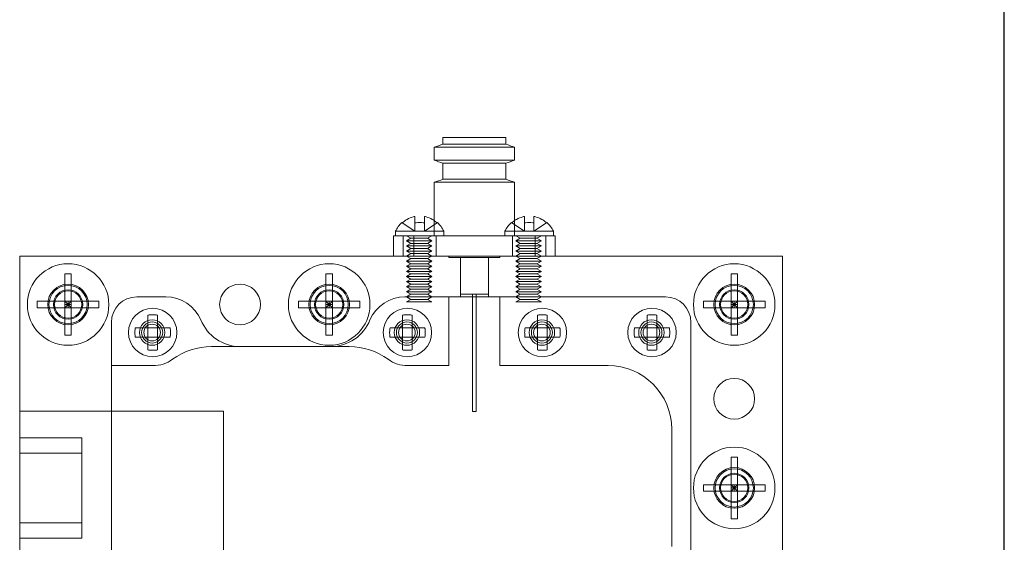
# Model space of a CAD drawing. Header units: millimetres. Extents: x -259 to 118, y 110 to 585.
# Tile 5 of 22: x -133 to -56, y 348 to 389. Entities that reach past the tile are written whole.
import ezdxf

# ---------------------------------------------------------------- set-up
doc = ezdxf.new("R2010")
doc.units = ezdxf.units.MM
doc.header["$MEASUREMENT"] = 0

msp = doc.modelspace()

# ---------------------------------------------------------------- linework, layer by layer
msp.add_line((-55.598, 192.441), (-55.598, 585.182))
at = {"color": 0, "linetype": 'Continuous', "lineweight": 0}
for p, q in [((-94.729, 379.845), (-99.677, 379.845)), ((-99.677, 379.845), (-99.677, 379.334)), ((-94.729, 379.845), (-94.729, 379.334)), ((-100.353, 379.09), (-94.054, 379.09)), ((-100.353, 379.09), (-100.353, 378.077)), ((-99.677, 379.334), (-94.73, 379.334)), ((-94.73, 379.334), (-94.729, 379.334)), ((-94.054, 379.09), (-94.053, 379.09)), ((-94.053, 379.09), (-94.053, 378.077)), ((-94.054, 378.077), (-100.353, 378.077)), ((-94.053, 378.077), (-94.054, 378.077)), ((-99.677, 377.834), (-94.73, 377.834)), ((-99.677, 377.834), (-99.677, 376.581)), ((-94.73, 377.834), (-94.729, 377.834)), ((-94.729, 377.834), (-94.729, 376.581)), ((-99.677, 376.581), (-94.73, 376.581)), ((-94.73, 376.581), (-94.729, 376.581)), ((-100.353, 376.338), (-94.054, 376.338)), ((-100.353, 376.338), (-100.353, 373.326)), ((-94.054, 376.338), (-94.053, 376.338)), ((-94.053, 376.338), (-94.053, 373.326)), ((-103.135, 372.145), (-103.553, 372.145)), ((-103.553, 370.545), (-103.553, 372.145)), ((-99.603, 372.495), (-103.403, 372.495)), ((-103.403, 372.145), (-103.403, 372.495)), ((-102.477, 372.145), (-103.135, 372.145)), ((-101.965, 372.145), (-102.477, 372.145)), ((-101.965, 372.145), (-101.965, 370.545)), ((-92.442, 372.145), (-101.965, 372.145)), ((-99.603, 372.145), (-99.603, 372.495)), ((-91.003, 372.495), (-94.803, 372.495)), ((-94.803, 372.145), (-94.803, 372.495)), ((-92.442, 370.545), (-92.442, 372.145)), ((-91.929, 372.145), (-92.442, 372.145)), ((-91.272, 372.145), (-91.929, 372.145)), ((-90.853, 372.145), (-91.272, 372.145)), ((-91.003, 372.145), (-91.003, 372.495)), ((-90.853, 372.145), (-90.853, 370.545)), ((-73.003, 370.545), (-132.903, 370.545)), ((-132.903, 370.545), (-132.903, 334.145)), ((-73.003, 334.145), (-73.003, 370.545)), ((-129.355, 369.162), (-129.355, 366.997)), ((-128.851, 369.162), (-129.355, 369.162)), ((-128.851, 366.997), (-128.851, 369.162)), ((-108.855, 369.162), (-108.855, 366.997)), ((-108.351, 369.162), (-108.855, 369.162)), ((-108.351, 366.997), (-108.351, 369.162)), ((-77.055, 369.162), (-77.055, 366.997)), ((-76.551, 369.162), (-77.055, 369.162)), ((-76.551, 366.997), (-76.551, 369.162)), ((-131.52, 366.997), (-131.52, 366.493)), ((-129.355, 366.997), (-131.52, 366.997)), ((-131.52, 366.493), (-129.355, 366.493)), ((-129.355, 366.997), (-128.851, 366.997)), ((-129.103, 366.745), (-129.355, 366.997)), ((-129.355, 366.997), (-129.355, 366.493)), ((-129.355, 366.493), (-129.103, 366.745)), ((-129.355, 366.745), (-129.103, 366.745)), ((-129.355, 366.493), (-129.355, 364.328)), ((-128.851, 366.493), (-129.355, 366.493)), ((-128.851, 366.997), (-129.103, 366.745)), ((-129.103, 366.745), (-129.103, 366.997)), ((-129.103, 366.745), (-128.851, 366.493)), ((-129.103, 366.745), (-128.851, 366.745)), ((-129.103, 366.493), (-129.103, 366.745)), ((-126.686, 366.997), (-128.851, 366.997)), ((-128.851, 366.493), (-128.851, 366.997)), ((-128.851, 366.493), (-126.686, 366.493)), ((-128.851, 364.328), (-128.851, 366.493)), ((-126.686, 366.493), (-126.686, 366.997)), ((-111.02, 366.997), (-111.02, 366.493)), ((-108.855, 366.997), (-111.02, 366.997)), ((-111.02, 366.493), (-108.855, 366.493)), ((-108.855, 366.997), (-108.351, 366.997)), ((-108.603, 366.745), (-108.855, 366.997)), ((-108.855, 366.997), (-108.855, 366.493)), ((-108.855, 366.493), (-108.603, 366.745)), ((-108.855, 366.745), (-108.603, 366.745)), ((-108.855, 366.493), (-108.855, 364.328)), ((-108.351, 366.493), (-108.855, 366.493)), ((-108.351, 366.997), (-108.603, 366.745)), ((-108.603, 366.745), (-108.603, 366.997)), ((-108.603, 366.745), (-108.351, 366.493)), ((-108.603, 366.745), (-108.351, 366.745)), ((-108.603, 366.493), (-108.603, 366.745)), ((-106.186, 366.997), (-108.351, 366.997)), ((-108.351, 366.493), (-108.351, 366.997)), ((-108.351, 366.493), (-106.186, 366.493)), ((-108.351, 364.328), (-108.351, 366.493)), ((-106.186, 366.493), (-106.186, 366.997)), ((-79.22, 366.997), (-79.22, 366.493)), ((-77.055, 366.997), (-79.22, 366.997)), ((-79.22, 366.493), (-77.055, 366.493)), ((-77.055, 366.997), (-76.551, 366.997)), ((-76.803, 366.745), (-77.055, 366.997)), ((-77.055, 366.997), (-77.055, 366.493)), ((-77.055, 366.493), (-76.803, 366.745)), ((-77.055, 366.745), (-76.803, 366.745)), ((-77.055, 366.493), (-77.055, 364.328)), ((-76.551, 366.493), (-77.055, 366.493)), ((-76.551, 366.997), (-76.803, 366.745)), ((-76.803, 366.745), (-76.803, 366.997)), ((-76.803, 366.745), (-76.551, 366.493)), ((-76.803, 366.745), (-76.551, 366.745)), ((-76.803, 366.493), (-76.803, 366.745)), ((-74.386, 366.997), (-76.551, 366.997)), ((-76.551, 366.493), (-76.551, 366.997)), ((-76.551, 366.493), (-74.386, 366.493)), ((-76.551, 364.328), (-76.551, 366.493)), ((-74.386, 366.493), (-74.386, 366.997)), ((-129.355, 364.328), (-128.851, 364.328)), ((-108.855, 364.328), (-108.351, 364.328)), ((-77.055, 364.328), (-76.551, 364.328)), ((-77.055, 354.762), (-77.055, 352.597)), ((-76.551, 354.762), (-77.055, 354.762)), ((-76.551, 352.597), (-76.551, 354.762)), ((-79.22, 352.597), (-79.22, 352.093)), ((-77.055, 352.597), (-79.22, 352.597)), ((-77.055, 352.597), (-76.551, 352.597)), ((-76.803, 352.345), (-77.055, 352.597)), ((-77.055, 352.597), (-77.055, 352.093)), ((-76.551, 352.597), (-76.803, 352.345)), ((-76.803, 352.345), (-76.803, 352.597)), ((-74.386, 352.597), (-76.551, 352.597)), ((-76.551, 352.093), (-76.551, 352.597)), ((-74.386, 352.093), (-74.386, 352.597)), ((-79.22, 352.093), (-77.055, 352.093)), ((-77.055, 352.093), (-76.803, 352.345)), ((-77.055, 352.345), (-76.803, 352.345)), ((-77.055, 352.093), (-77.055, 349.928)), ((-76.551, 352.093), (-77.055, 352.093)), ((-76.803, 352.345), (-76.551, 352.093)), ((-76.803, 352.345), (-76.551, 352.345)), ((-76.803, 352.093), (-76.803, 352.345)), ((-76.551, 352.093), (-74.386, 352.093)), ((-76.551, 349.928), (-76.551, 352.093)), ((-77.055, 349.928), (-76.551, 349.928))]:
    msp.add_line(p, q, dxfattribs=at)
at = {"color": 5, "linetype": 'ByBlock', "lineweight": 0}
for p, q in [((-102.87, 373.154), (-101.878, 372.495)), ((-101.878, 373.154), (-101.878, 372.495)), ((-101.128, 372.495), (-100.137, 373.154)), ((-101.128, 373.154), (-101.128, 372.495)), ((-100.353, 373.326), (-100.353, 372.145)), ((-94.27, 373.154), (-93.278, 372.495)), ((-94.053, 373.326), (-94.053, 372.145)), ((-93.278, 373.154), (-93.278, 372.495)), ((-92.528, 372.495), (-91.537, 373.154)), ((-92.528, 373.154), (-92.528, 372.495)), ((-102.803, 370.545), (-102.803, 372.145)), ((-102.197, 371.945), (-102.544, 372.145)), ((-102.197, 371.945), (-102.544, 371.745)), ((-100.89, 371.945), (-102.197, 371.945)), ((-100.89, 371.945), (-100.544, 372.145)), ((-100.89, 371.945), (-100.544, 371.745)), ((-100.203, 370.545), (-100.203, 372.145)), ((-94.203, 370.545), (-94.203, 372.145)), ((-93.597, 371.945), (-93.944, 372.145)), ((-93.597, 371.945), (-93.944, 371.745)), ((-92.29, 371.945), (-93.597, 371.945)), ((-92.29, 371.945), (-91.944, 372.145)), ((-92.29, 371.945), (-91.944, 371.745)), ((-91.603, 370.545), (-91.603, 372.145)), ((-102.544, 371.745), (-100.544, 371.745)), ((-102.197, 371.545), (-102.544, 371.745)), ((-102.197, 371.545), (-102.544, 371.345)), ((-102.544, 371.345), (-100.544, 371.345)), ((-102.197, 371.145), (-102.544, 371.345)), ((-102.197, 371.145), (-102.544, 370.945)), ((-100.89, 371.545), (-102.197, 371.545)), ((-100.89, 371.145), (-102.197, 371.145)), ((-100.89, 371.545), (-100.544, 371.745)), ((-100.89, 371.545), (-100.544, 371.345)), ((-100.89, 371.145), (-100.544, 371.345)), ((-100.89, 371.145), (-100.544, 370.945)), ((-93.944, 371.745), (-91.944, 371.745)), ((-93.597, 371.545), (-93.944, 371.745)), ((-93.597, 371.545), (-93.944, 371.345)), ((-93.944, 371.345), (-91.944, 371.345)), ((-93.597, 371.145), (-93.944, 371.345)), ((-93.597, 371.145), (-93.944, 370.945)), ((-92.29, 371.545), (-93.597, 371.545)), ((-92.29, 371.145), (-93.597, 371.145)), ((-92.29, 371.545), (-91.944, 371.745)), ((-92.29, 371.545), (-91.944, 371.345)), ((-92.29, 371.145), (-91.944, 371.345)), ((-92.29, 371.145), (-91.944, 370.945)), ((-102.544, 370.945), (-100.544, 370.945)), ((-102.197, 370.745), (-102.544, 370.945)), ((-102.197, 370.745), (-102.544, 370.545)), ((-102.197, 370.345), (-102.544, 370.545)), ((-102.197, 370.345), (-102.544, 370.145)), ((-100.89, 370.745), (-102.197, 370.745)), ((-100.89, 370.345), (-102.197, 370.345)), ((-100.89, 370.745), (-100.544, 370.945)), ((-100.89, 370.745), (-100.544, 370.545)), ((-100.89, 370.345), (-100.544, 370.545)), ((-100.89, 370.345), (-100.544, 370.145)), ((-99.203, 370.545), (-99.203, 370.445)), ((-99.203, 370.445), (-95.203, 370.445)), ((-98.303, 370.445), (-98.303, 367.345)), ((-96.103, 370.445), (-96.103, 367.345)), ((-95.203, 370.545), (-95.203, 370.445)), ((-93.944, 370.945), (-91.944, 370.945)), ((-93.597, 370.745), (-93.944, 370.945)), ((-93.597, 370.745), (-93.944, 370.545)), ((-93.597, 370.345), (-93.944, 370.545)), ((-93.597, 370.345), (-93.944, 370.145)), ((-92.29, 370.745), (-93.597, 370.745)), ((-92.29, 370.345), (-93.597, 370.345)), ((-92.29, 370.745), (-91.944, 370.945)), ((-92.29, 370.745), (-91.944, 370.545)), ((-92.29, 370.345), (-91.944, 370.545)), ((-92.29, 370.345), (-91.944, 370.145)), ((-102.544, 370.145), (-100.544, 370.145)), ((-102.197, 369.945), (-102.544, 370.145)), ((-102.197, 369.945), (-102.544, 369.745)), ((-102.544, 369.745), (-100.544, 369.745)), ((-102.197, 369.545), (-102.544, 369.745)), ((-102.197, 369.545), (-102.544, 369.345)), ((-100.89, 369.945), (-102.197, 369.945)), ((-100.89, 369.545), (-102.197, 369.545)), ((-100.89, 369.945), (-100.544, 370.145)), ((-100.89, 369.945), (-100.544, 369.745)), ((-100.89, 369.545), (-100.544, 369.745)), ((-100.89, 369.545), (-100.544, 369.345)), ((-93.944, 370.145), (-91.944, 370.145)), ((-93.597, 369.945), (-93.944, 370.145)), ((-93.597, 369.945), (-93.944, 369.745)), ((-93.944, 369.745), (-91.944, 369.745)), ((-93.597, 369.545), (-93.944, 369.745)), ((-93.597, 369.545), (-93.944, 369.345)), ((-92.29, 369.945), (-93.597, 369.945)), ((-92.29, 369.545), (-93.597, 369.545)), ((-92.29, 369.945), (-91.944, 370.145)), ((-92.29, 369.945), (-91.944, 369.745)), ((-92.29, 369.545), (-91.944, 369.745)), ((-92.29, 369.545), (-91.944, 369.345)), ((-102.544, 369.345), (-100.544, 369.345)), ((-102.197, 369.145), (-102.544, 369.345)), ((-102.197, 369.145), (-102.544, 368.945)), ((-102.544, 368.945), (-100.544, 368.945)), ((-102.197, 368.745), (-102.544, 368.945)), ((-102.197, 368.745), (-102.544, 368.545)), ((-100.89, 369.145), (-102.197, 369.145)), ((-100.89, 368.745), (-102.197, 368.745)), ((-100.89, 369.145), (-100.544, 369.345)), ((-100.89, 369.145), (-100.544, 368.945)), ((-100.89, 368.745), (-100.544, 368.945)), ((-100.89, 368.745), (-100.544, 368.545)), ((-93.944, 369.345), (-91.944, 369.345)), ((-93.597, 369.145), (-93.944, 369.345)), ((-93.597, 369.145), (-93.944, 368.945)), ((-93.944, 368.945), (-91.944, 368.945)), ((-93.597, 368.745), (-93.944, 368.945)), ((-93.597, 368.745), (-93.944, 368.545)), ((-92.29, 369.145), (-93.597, 369.145)), ((-92.29, 368.745), (-93.597, 368.745)), ((-92.29, 369.145), (-91.944, 369.345)), ((-92.29, 369.145), (-91.944, 368.945)), ((-92.29, 368.745), (-91.944, 368.945)), ((-92.29, 368.745), (-91.944, 368.545)), ((-102.544, 368.545), (-100.544, 368.545)), ((-102.197, 368.345), (-102.544, 368.545)), ((-102.197, 368.345), (-102.544, 368.145)), ((-102.544, 368.145), (-100.544, 368.145)), ((-102.197, 367.945), (-102.544, 368.145)), ((-100.89, 368.345), (-102.197, 368.345)), ((-100.89, 368.345), (-100.544, 368.545)), ((-100.89, 368.345), (-100.544, 368.145)), ((-100.89, 367.945), (-100.544, 368.145)), ((-93.944, 368.545), (-91.944, 368.545)), ((-93.597, 368.345), (-93.944, 368.545)), ((-93.597, 368.345), (-93.944, 368.145)), ((-93.944, 368.145), (-91.944, 368.145)), ((-93.597, 367.945), (-93.944, 368.145)), ((-92.29, 368.345), (-93.597, 368.345)), ((-92.29, 368.345), (-91.944, 368.545)), ((-92.29, 368.345), (-91.944, 368.145)), ((-92.29, 367.945), (-91.944, 368.145)), ((-123.702, 367.345), (-121.426, 367.345)), ((-102.653, 367.345), (-99.203, 367.345)), ((-102.197, 367.945), (-102.544, 367.745)), ((-102.544, 367.745), (-100.544, 367.745)), ((-102.197, 367.545), (-102.544, 367.745)), ((-102.197, 367.545), (-102.544, 367.345)), ((-102.544, 367.345), (-100.544, 367.345)), ((-102.197, 367.145), (-102.544, 367.345)), ((-100.89, 367.945), (-102.197, 367.945)), ((-100.89, 367.545), (-102.197, 367.545)), ((-100.89, 367.945), (-100.544, 367.745)), ((-100.89, 367.545), (-100.544, 367.745)), ((-100.89, 367.545), (-100.544, 367.345)), ((-100.89, 367.145), (-100.544, 367.345)), ((-99.203, 367.345), (-95.203, 367.345)), ((-99.203, 361.945), (-99.203, 367.345)), ((-98.303, 367.545), (-96.103, 367.545)), ((-97.353, 367.545), (-97.353, 358.341)), ((-97.053, 367.545), (-97.053, 358.341)), ((-95.203, 367.345), (-82.203, 367.345)), ((-95.203, 367.345), (-95.203, 361.945)), ((-93.597, 367.945), (-93.944, 367.745)), ((-93.944, 367.745), (-91.944, 367.745)), ((-93.597, 367.545), (-93.944, 367.745)), ((-93.597, 367.545), (-93.944, 367.345)), ((-93.944, 367.345), (-91.944, 367.345)), ((-93.597, 367.145), (-93.944, 367.345)), ((-92.29, 367.945), (-93.597, 367.945)), ((-92.29, 367.545), (-93.597, 367.545)), ((-92.29, 367.945), (-91.944, 367.745)), ((-92.29, 367.545), (-91.944, 367.745)), ((-92.29, 367.545), (-91.944, 367.345)), ((-92.29, 367.145), (-91.944, 367.345)), ((-102.197, 367.145), (-102.544, 366.945)), ((-102.544, 366.945), (-100.544, 366.945)), ((-100.89, 367.145), (-102.197, 367.145)), ((-100.89, 367.145), (-100.544, 366.945)), ((-93.597, 367.145), (-93.944, 366.945)), ((-93.944, 366.945), (-91.944, 366.945)), ((-92.29, 367.145), (-93.597, 367.145)), ((-92.29, 367.145), (-91.944, 366.945)), ((-122.836, 365.911), (-122.836, 364.92)), ((-122.086, 364.92), (-122.086, 365.911)), ((-102.836, 365.911), (-102.836, 364.92)), ((-102.086, 364.92), (-102.086, 365.911)), ((-92.236, 365.911), (-92.236, 364.92)), ((-91.486, 364.92), (-91.486, 365.911)), ((-83.636, 365.911), (-83.636, 364.92)), ((-82.886, 364.92), (-82.886, 365.911)), ((-125.702, 361.945), (-125.702, 365.345)), ((-123.828, 364.92), (-122.836, 364.92)), ((-122.836, 364.92), (-122.836, 364.17)), ((-122.836, 364.92), (-122.086, 364.92)), ((-122.086, 364.17), (-122.086, 364.92)), ((-121.095, 364.92), (-122.086, 364.92)), ((-103.828, 364.92), (-102.836, 364.92)), ((-102.836, 364.92), (-102.836, 364.17)), ((-102.836, 364.92), (-102.086, 364.92)), ((-102.086, 364.17), (-102.086, 364.92)), ((-101.095, 364.92), (-102.086, 364.92)), ((-93.228, 364.92), (-92.236, 364.92)), ((-92.236, 364.92), (-92.236, 364.17)), ((-92.236, 364.92), (-91.486, 364.92)), ((-91.486, 364.17), (-91.486, 364.92)), ((-90.495, 364.92), (-91.486, 364.92)), ((-84.628, 364.92), (-83.636, 364.92)), ((-83.636, 364.92), (-83.636, 364.17)), ((-83.636, 364.92), (-82.886, 364.92)), ((-82.886, 364.17), (-82.886, 364.92)), ((-81.895, 364.92), (-82.886, 364.92)), ((-80.203, 339.345), (-80.203, 365.345)), ((-123.828, 364.17), (-122.836, 364.17)), ((-122.836, 363.178), (-122.836, 364.17)), ((-122.086, 364.17), (-122.836, 364.17)), ((-122.086, 364.17), (-121.095, 364.17)), ((-122.086, 363.178), (-122.086, 364.17)), ((-103.828, 364.17), (-102.836, 364.17)), ((-102.836, 363.178), (-102.836, 364.17)), ((-102.086, 364.17), (-102.836, 364.17)), ((-102.086, 364.17), (-101.095, 364.17)), ((-102.086, 363.178), (-102.086, 364.17)), ((-93.228, 364.17), (-92.236, 364.17)), ((-92.236, 363.178), (-92.236, 364.17)), ((-91.486, 364.17), (-92.236, 364.17)), ((-91.486, 364.17), (-90.495, 364.17)), ((-91.486, 363.178), (-91.486, 364.17)), ((-84.628, 364.17), (-83.636, 364.17)), ((-83.636, 363.178), (-83.636, 364.17)), ((-82.886, 364.17), (-83.636, 364.17)), ((-82.886, 364.17), (-81.895, 364.17)), ((-82.886, 363.178), (-82.886, 364.17)), ((-117.84, 363.445), (-107.04, 363.445)), ((-125.702, 361.945), (-122.44, 361.945)), ((-125.702, 361.945), (-125.702, 342.745)), ((-102.44, 361.945), (-99.203, 361.945)), ((-95.203, 361.945), (-86.703, 361.945)), ((-132.903, 358.365), (-125.702, 358.365)), ((-125.702, 358.365), (-116.903, 358.365)), ((-116.903, 358.365), (-116.903, 346.325)), ((-97.353, 358.341), (-97.053, 358.341)), ((-81.703, 356.945), (-81.703, 347.745)), ((-132.903, 356.286), (-128.016, 356.286)), ((-128.016, 356.286), (-128.016, 348.403)), ((-132.903, 355.079), (-128.016, 355.079)), ((-132.903, 349.611), (-128.016, 349.611)), ((-132.903, 348.403), (-128.016, 348.403))]:
    msp.add_line(p, q, dxfattribs=at)
at = {"color": 0, "linetype": 'Continuous', "lineweight": 0}
for centre in [(-129.103, 366.745), (-108.603, 366.745), (-76.803, 366.745), (-76.803, 352.345)]:
    msp.add_circle(centre, 3.2, dxfattribs=at)
at = {"color": 5, "linetype": 'ByBlock', "lineweight": 0, "extrusion": (0, 0, -1)}
for centre, radius in [((129.103, 366.745), 1.6), ((129.103, 366.745), 1.5), ((108.603, 366.745), 1.6), ((108.603, 366.745), 1.5), ((76.803, 366.745), 1.6), ((76.803, 366.745), 1.5), ((129.103, 366.745), 1.154), ((129.103, 366.745), 1.067), ((108.603, 366.745), 1.154), ((108.603, 366.745), 1.067), ((76.803, 366.745), 1.154), ((76.803, 366.745), 1.067), ((122.502, 364.545), 1), ((102.502, 364.545), 1), ((102.502, 364.545), 0.827), ((91.902, 364.545), 1), ((91.902, 364.545), 0.827), ((83.302, 364.545), 1), ((76.803, 352.345), 1.6), ((76.803, 352.345), 1.5), ((76.803, 352.345), 1.154), ((76.803, 352.345), 1.067)]:
    msp.add_circle(centre, radius, dxfattribs=at)
at = {"color": 0, "linetype": 'Continuous', "lineweight": 0, "extrusion": (0, 0, -1)}
for centre in [(115.603, 366.745), (76.803, 359.345)]:
    msp.add_circle(centre, 1.6, dxfattribs=at)
at = {"color": 5, "linetype": 'ByBlock', "lineweight": 0}
for centre, radius in [((-122.461, 364.545), 1.9), ((-102.461, 364.545), 1.9), ((-91.861, 364.545), 1.9), ((-83.261, 364.545), 1.9), ((-122.502, 364.545), 0.827), ((-122.502, 364.545), 0.654), ((-102.502, 364.545), 0.654), ((-91.902, 364.545), 0.654), ((-83.302, 364.545), 0.827), ((-83.302, 364.545), 0.654)]:
    msp.add_circle(centre, radius, dxfattribs=at)
at = {"color": 0, "linetype": 'Continuous', "lineweight": 0, "extrusion": (0, 0, -1)}
for centre, start, end in [((101.42, 371.549), 25.48366, 47.67831), ((101.587, 371.549), 132.32169, 154.51634), ((92.82, 371.549), 25.48366, 47.67831), ((92.987, 371.549), 132.32169, 154.51634)]:
    msp.add_arc(centre, 2.197, start, end, dxfattribs=at)
at = {"color": 5, "linetype": 'ByBlock', "lineweight": 0, "extrusion": (0, 0, -1)}
for centre, radius, start, end in [((123.702, 365.345), 2, 0, 90), ((82.203, 365.345), 2, 90, 180), ((117.84, 358.245), 5.2, 53.86328, 90), ((107.04, 358.245), 5.2, 90, 126.13672), ((86.703, 356.945), 5, 90, 180)]:
    msp.add_arc(centre, radius, start, end, dxfattribs=at)
at = {"color": 5, "linetype": 'ByBlock', "lineweight": 0}
for centre, radius, start, end in [((-121.426, 364.345), 3, 23.57822, 90), ((-102.653, 364.345), 3, 90, 156.42178), ((-115.603, 366.745), 3.299, 201.32788, 270), ((-108.476, 366.745), 3.299, 270, 338.67212), ((-122.44, 364.545), 2.6, 270, 306.13672), ((-102.44, 364.545), 2.6, 233.86328, 270)]:
    msp.add_arc(centre, radius, start, end, dxfattribs=at)
at = {"color": 0, "linetype": 'Continuous', "lineweight": 0}
for points in [[(-100.353, 379.09), (-100.128, 379.172), (-99.903, 379.253), (-99.677, 379.334)], [(-94.729, 379.334), (-94.504, 379.253), (-94.279, 379.172), (-94.053, 379.09)], [(-99.677, 377.834), (-99.903, 377.915), (-100.128, 377.996), (-100.353, 378.077)], [(-94.053, 378.077), (-94.279, 377.996), (-94.504, 377.915), (-94.729, 377.834)], [(-100.353, 376.338), (-100.128, 376.419), (-99.903, 376.5), (-99.677, 376.581)], [(-94.729, 376.581), (-94.504, 376.5), (-94.279, 376.419), (-94.053, 376.338)]]:
    msp.add_open_spline(points, degree=3, dxfattribs=at)
for points, knots in [([(-101.878, 373.659), (-101.923, 373.65), (-101.967, 373.639), (-102.181, 373.58), (-102.344, 373.51), (-102.591, 373.371), (-102.701, 373.297), (-102.826, 373.193), (-102.848, 373.174), (-102.87, 373.154)], [6.610207, 6.610207, 6.610207, 6.610207, 6.736482, 6.736482, 7.223793, 7.223793, 7.587007, 7.587007, 7.668184, 7.668184, 7.668184, 7.668184]), ([(-101.878, 373.154), (-101.878, 373.174), (-101.878, 373.193), (-101.878, 373.297), (-101.878, 373.371), (-101.878, 373.51), (-101.878, 373.58), (-101.878, 373.639), (-101.878, 373.65), (-101.878, 373.659)], [4.83016, 4.83016, 4.83016, 4.83016, 4.911337, 4.911337, 5.274551, 5.274551, 5.761862, 5.761862, 5.888136, 5.888136, 5.888136, 5.888136]), ([(-100.137, 373.154), (-100.159, 373.174), (-100.181, 373.193), (-100.305, 373.297), (-100.415, 373.371), (-100.662, 373.51), (-100.826, 373.58), (-101.04, 373.639), (-101.084, 373.65), (-101.128, 373.659)], [4.83016, 4.83016, 4.83016, 4.83016, 4.911337, 4.911337, 5.274551, 5.274551, 5.761862, 5.761862, 5.888136, 5.888136, 5.888136, 5.888136]), ([(-101.128, 373.659), (-101.128, 373.65), (-101.128, 373.639), (-101.128, 373.58), (-101.128, 373.51), (-101.128, 373.371), (-101.128, 373.297), (-101.128, 373.193), (-101.128, 373.174), (-101.128, 373.154)], [6.610207, 6.610207, 6.610207, 6.610207, 6.736482, 6.736482, 7.223793, 7.223793, 7.587007, 7.587007, 7.668184, 7.668184, 7.668184, 7.668184]), ([(-93.278, 373.659), (-93.323, 373.65), (-93.367, 373.639), (-93.581, 373.58), (-93.744, 373.51), (-93.991, 373.371), (-94.101, 373.297), (-94.226, 373.193), (-94.248, 373.174), (-94.27, 373.154)], [6.610207, 6.610207, 6.610207, 6.610207, 6.736482, 6.736482, 7.223793, 7.223793, 7.587007, 7.587007, 7.668184, 7.668184, 7.668184, 7.668184]), ([(-93.278, 373.154), (-93.278, 373.174), (-93.278, 373.193), (-93.278, 373.297), (-93.278, 373.371), (-93.278, 373.51), (-93.278, 373.58), (-93.278, 373.639), (-93.278, 373.65), (-93.278, 373.659)], [4.83016, 4.83016, 4.83016, 4.83016, 4.911337, 4.911337, 5.274551, 5.274551, 5.761862, 5.761862, 5.888136, 5.888136, 5.888136, 5.888136]), ([(-91.537, 373.154), (-91.559, 373.174), (-91.581, 373.193), (-91.705, 373.297), (-91.815, 373.371), (-92.062, 373.51), (-92.226, 373.58), (-92.44, 373.639), (-92.484, 373.65), (-92.528, 373.659)], [4.83016, 4.83016, 4.83016, 4.83016, 4.911337, 4.911337, 5.274551, 5.274551, 5.761862, 5.761862, 5.888136, 5.888136, 5.888136, 5.888136]), ([(-92.528, 373.659), (-92.528, 373.65), (-92.528, 373.639), (-92.528, 373.58), (-92.528, 373.51), (-92.528, 373.371), (-92.528, 373.297), (-92.528, 373.193), (-92.528, 373.174), (-92.528, 373.154)], [6.610207, 6.610207, 6.610207, 6.610207, 6.736482, 6.736482, 7.223793, 7.223793, 7.587007, 7.587007, 7.668184, 7.668184, 7.668184, 7.668184]), ([(-102.87, 373.154), (-102.875, 373.158), (-102.879, 373.161), (-102.894, 373.17), (-102.899, 373.174), (-102.899, 373.174)], [5.6990418, 5.6990418, 5.6990418, 5.6990418, 5.7895173, 5.7895173, 6.0512941, 6.0512941, 6.0512941, 6.0512941]), ([(-101.128, 373.154), (-101.16, 373.158), (-101.193, 373.161), (-101.32, 373.17), (-101.416, 373.174), (-101.591, 373.174), (-101.686, 373.17), (-101.814, 373.161), (-101.846, 373.158), (-101.878, 373.154)], [5.6990418, 5.6990418, 5.6990418, 5.6990418, 5.7895173, 5.7895173, 6.0512941, 6.0512941, 6.313071, 6.313071, 6.4035464, 6.4035464, 6.4035464, 6.4035464]), ([(-100.107, 373.174), (-100.107, 373.174), (-100.112, 373.17), (-100.127, 373.161), (-100.132, 373.158), (-100.137, 373.154)], [6.0512941, 6.0512941, 6.0512941, 6.0512941, 6.313071, 6.313071, 6.4035464, 6.4035464, 6.4035464, 6.4035464]), ([(-94.27, 373.154), (-94.275, 373.158), (-94.279, 373.161), (-94.294, 373.17), (-94.299, 373.174), (-94.299, 373.174)], [5.6990418, 5.6990418, 5.6990418, 5.6990418, 5.7895173, 5.7895173, 6.0512941, 6.0512941, 6.0512941, 6.0512941]), ([(-92.528, 373.154), (-92.56, 373.158), (-92.593, 373.161), (-92.72, 373.17), (-92.816, 373.174), (-92.991, 373.174), (-93.086, 373.17), (-93.214, 373.161), (-93.246, 373.158), (-93.278, 373.154)], [5.6990418, 5.6990418, 5.6990418, 5.6990418, 5.7895173, 5.7895173, 6.0512941, 6.0512941, 6.313071, 6.313071, 6.4035464, 6.4035464, 6.4035464, 6.4035464]), ([(-91.507, 373.174), (-91.507, 373.174), (-91.512, 373.17), (-91.527, 373.161), (-91.532, 373.158), (-91.537, 373.154)], [6.0512941, 6.0512941, 6.0512941, 6.0512941, 6.313071, 6.313071, 6.4035464, 6.4035464, 6.4035464, 6.4035464])]:
    msp.add_open_spline(points, degree=3, knots=knots, dxfattribs=at)
at = {"color": 5, "linetype": 'ByBlock', "lineweight": 0}
for points in [[(-122.836, 365.911), (-122.804, 365.916), (-122.772, 365.921), (-122.644, 365.936), (-122.549, 365.941), (-122.374, 365.941), (-122.278, 365.936), (-122.151, 365.921), (-122.118, 365.916), (-122.086, 365.911)], [(-102.836, 365.911), (-102.804, 365.916), (-102.771, 365.921), (-102.644, 365.936), (-102.548, 365.941), (-102.374, 365.941), (-102.278, 365.936), (-102.151, 365.921), (-102.118, 365.916), (-102.086, 365.911)], [(-92.236, 365.911), (-92.204, 365.916), (-92.171, 365.921), (-92.044, 365.936), (-91.948, 365.941), (-91.774, 365.941), (-91.678, 365.936), (-91.551, 365.921), (-91.518, 365.916), (-91.486, 365.911)], [(-83.636, 365.911), (-83.604, 365.916), (-83.572, 365.921), (-83.444, 365.936), (-83.349, 365.941), (-83.174, 365.941), (-83.078, 365.936), (-82.951, 365.921), (-82.918, 365.916), (-82.886, 365.911)], [(-123.828, 364.17), (-123.833, 364.202), (-123.837, 364.235), (-123.852, 364.362), (-123.857, 364.458), (-123.857, 364.632), (-123.852, 364.728), (-123.837, 364.855), (-123.833, 364.888), (-123.828, 364.92)], [(-121.095, 364.92), (-121.09, 364.888), (-121.085, 364.855), (-121.07, 364.728), (-121.065, 364.632), (-121.065, 364.458), (-121.07, 364.362), (-121.085, 364.235), (-121.09, 364.202), (-121.095, 364.17)], [(-103.828, 364.17), (-103.833, 364.202), (-103.837, 364.235), (-103.852, 364.362), (-103.857, 364.458), (-103.857, 364.632), (-103.852, 364.728), (-103.837, 364.855), (-103.833, 364.888), (-103.828, 364.92)], [(-101.095, 364.92), (-101.089, 364.888), (-101.085, 364.855), (-101.07, 364.728), (-101.065, 364.632), (-101.065, 364.458), (-101.07, 364.362), (-101.085, 364.235), (-101.089, 364.202), (-101.095, 364.17)], [(-93.228, 364.17), (-93.233, 364.202), (-93.237, 364.235), (-93.252, 364.362), (-93.257, 364.458), (-93.257, 364.632), (-93.252, 364.728), (-93.237, 364.855), (-93.233, 364.888), (-93.228, 364.92)], [(-90.495, 364.92), (-90.489, 364.888), (-90.485, 364.855), (-90.47, 364.728), (-90.465, 364.632), (-90.465, 364.458), (-90.47, 364.362), (-90.485, 364.235), (-90.489, 364.202), (-90.495, 364.17)], [(-84.628, 364.17), (-84.633, 364.202), (-84.637, 364.235), (-84.652, 364.362), (-84.657, 364.458), (-84.657, 364.632), (-84.652, 364.728), (-84.637, 364.855), (-84.633, 364.888), (-84.628, 364.92)], [(-81.895, 364.92), (-81.89, 364.888), (-81.885, 364.855), (-81.87, 364.728), (-81.865, 364.632), (-81.865, 364.458), (-81.87, 364.362), (-81.885, 364.235), (-81.89, 364.202), (-81.895, 364.17)], [(-122.086, 363.178), (-122.118, 363.173), (-122.151, 363.169), (-122.278, 363.154), (-122.374, 363.149), (-122.549, 363.149), (-122.644, 363.154), (-122.772, 363.169), (-122.804, 363.173), (-122.836, 363.178)], [(-102.086, 363.178), (-102.118, 363.173), (-102.151, 363.169), (-102.278, 363.154), (-102.374, 363.149), (-102.548, 363.149), (-102.644, 363.154), (-102.771, 363.169), (-102.804, 363.173), (-102.836, 363.178)], [(-91.486, 363.178), (-91.518, 363.173), (-91.551, 363.169), (-91.678, 363.154), (-91.774, 363.149), (-91.948, 363.149), (-92.044, 363.154), (-92.171, 363.169), (-92.204, 363.173), (-92.236, 363.178)], [(-82.886, 363.178), (-82.918, 363.173), (-82.951, 363.169), (-83.078, 363.154), (-83.174, 363.149), (-83.349, 363.149), (-83.444, 363.154), (-83.572, 363.169), (-83.604, 363.173), (-83.636, 363.178)]]:
    msp.add_open_spline(points, degree=3, knots=[5.6990418, 5.6990418, 5.6990418, 5.6990418, 5.7895173, 5.7895173, 6.0512941, 6.0512941, 6.313071, 6.313071, 6.4035464, 6.4035464, 6.4035464, 6.4035464], dxfattribs=at)

doc.saveas('drawing.dxf')
